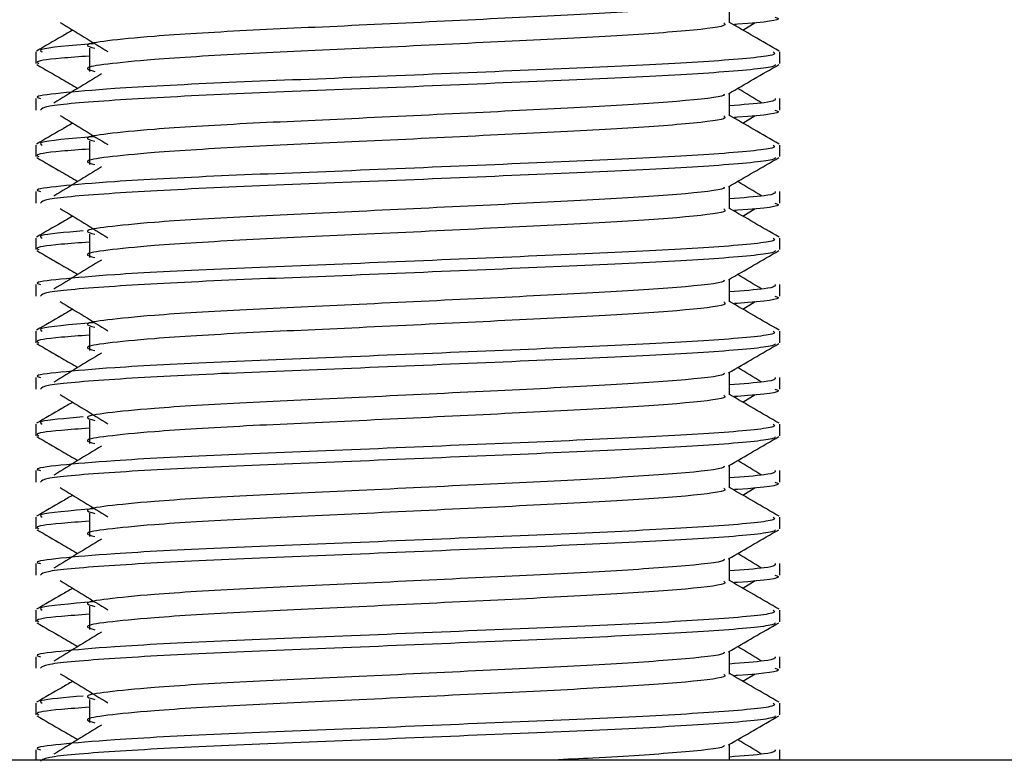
# Model space of a CAD drawing. Header units: millimetres. Extents: x 0 to 420, y 0 to 297.
# Tile 75 of 80: x 325.38 to 326.71, y 202.99 to 203.99. Entities that reach past the tile are written whole.
import ezdxf

# ---------------------------------------------------------------- set-up
doc = ezdxf.new("R2010")
doc.units = ezdxf.units.MM

msp = doc.modelspace()

# ---------------------------------------------------------------- linework, layer by layer
at = {"color": 7, "linetype": 'Continuous', "lineweight": 25}
for p, q in [((326.33843, 203.98283), (326.33843, 204.01346)), ((326.35656, 203.97299), (326.37337, 203.98329)), ((325.40125, 203.94342), (325.40125, 203.92775)), ((325.4736, 203.94861), (325.4736, 203.9172)), ((326.40644, 203.92775), (326.40644, 203.94342)), ((325.40125, 203.88061), (325.40125, 203.86495)), ((326.33843, 203.85718), (326.33843, 203.88781)), ((326.40644, 203.86495), (326.40644, 203.88061)), ((326.35656, 203.84734), (326.37337, 203.85764)), ((325.4736, 203.82297), (325.4736, 203.79155)), ((325.40125, 203.81777), (325.40125, 203.8021)), ((326.40644, 203.8021), (326.40644, 203.81777)), ((326.33843, 203.73153), (326.33843, 203.76216)), ((325.40125, 203.75496), (325.40125, 203.7393)), ((326.40644, 203.7393), (326.40644, 203.75496)), ((326.35656, 203.72169), (326.37337, 203.73199)), ((325.40125, 203.69212), (325.40125, 203.67645)), ((325.4736, 203.69732), (325.4736, 203.66591)), ((326.40644, 203.67645), (326.40644, 203.69212)), ((325.40125, 203.62932), (325.40125, 203.61365)), ((326.33843, 203.60588), (326.33843, 203.63651)), ((326.40644, 203.61365), (326.40644, 203.62932)), ((326.35656, 203.59604), (326.37337, 203.60634)), ((325.4736, 203.57167), (325.4736, 203.54026)), ((325.40125, 203.56647), (325.40125, 203.55081)), ((326.40644, 203.55081), (326.40644, 203.56647)), ((325.40125, 203.50367), (325.40125, 203.48801)), ((326.33843, 203.48023), (326.33843, 203.51087)), ((326.40644, 203.48801), (326.40644, 203.50367)), ((326.35656, 203.4704), (326.37337, 203.48069)), ((325.40125, 203.44083), (325.40125, 203.42516)), ((325.4736, 203.44602), (325.4736, 203.41461)), ((326.40644, 203.42516), (326.40644, 203.44083)), ((326.33843, 203.35458), (326.33843, 203.38522)), ((325.40125, 203.37802), (325.40125, 203.36236)), ((326.40644, 203.36236), (326.40644, 203.37802)), ((326.35656, 203.34475), (326.37337, 203.35505)), ((325.4736, 203.32037), (325.4736, 203.28896)), ((325.40125, 203.31518), (325.40125, 203.29951)), ((326.40644, 203.29951), (326.40644, 203.31518)), ((325.40125, 203.25237), (325.40125, 203.23671)), ((326.33843, 203.22894), (326.33843, 203.25957)), ((326.40644, 203.23671), (326.40644, 203.25237)), ((326.35656, 203.2191), (326.37337, 203.2294)), ((325.40125, 203.18953), (325.40125, 203.17386)), ((325.4736, 203.19472), (325.4736, 203.16331)), ((326.40644, 203.17386), (326.40644, 203.18953)), ((326.33843, 203.10329), (326.33843, 203.13392)), ((325.40125, 203.12672), (325.40125, 203.11106)), ((326.40644, 203.11106), (326.40644, 203.12672)), ((326.35656, 203.09345), (326.37337, 203.10375)), ((325.4736, 203.06908), (325.4736, 203.03766)), ((325.40125, 203.06388), (325.40125, 203.04821)), ((326.40644, 203.04821), (326.40644, 203.06388)), ((325.40125, 203.00107), (325.40125, 202.98707)), ((326.33843, 202.98707), (326.33843, 203.00827)), ((326.40644, 202.98707), (326.40644, 203.00107)), ((328.73094, 202.98707), (322.16581, 202.98707))]:
    msp.add_line(p, q, dxfattribs=at)
for points, knots in [([(326.33072, 204.01257), (326.33124, 204.01187), (326.33355, 204.00871), (326.27438, 204.00224), (326.16078, 203.99493), (326.00631, 203.98761), (325.83859, 203.97932), (325.67975, 203.97237), (325.56236, 203.96523), (325.49472, 203.95841), (325.46313, 203.9534), (325.47544, 203.95001), (325.48093, 203.9485)], [0, 0, 0, 0, 0.03510659, 0.15613494, 0.2739528, 0.39165273, 0.5126988, 0.62909257, 0.74841151, 0.84013452, 0.92874983, 1, 1, 1, 1]), ([(325.43433, 203.98329), (325.44504, 203.97673), (325.46646, 203.96361), (325.48783, 203.95049), (325.49852, 203.94394)], [0, 0, 0, 0, 0.5000113, 1, 1, 1, 1]), ([(326.33091, 203.98273), (326.33229, 203.98151), (326.33642, 203.97786), (326.27525, 203.97084), (326.16055, 203.96351), (326.00638, 203.9562), (325.83857, 203.9479), (325.67976, 203.94095), (325.56236, 203.93382), (325.49472, 203.927), (325.46314, 203.92199), (325.47544, 203.9186), (325.48092, 203.91709)], [0, 0, 0, 0, 0.059132, 0.1771634, 0.2920638, 0.4068492, 0.5248979, 0.6384095, 0.7547738, 0.8442256, 0.9306466, 1, 1, 1, 1]), ([(326.40549, 203.94467), (326.39413, 203.95125), (326.37177, 203.96418), (326.34942, 203.97712), (326.33843, 203.98348)], [0, 0, 0, 0, 0.5083681, 1, 1, 1, 1]), ([(326.39992, 203.9906), (326.40175, 203.99001), (326.41109, 203.98701), (326.38841, 203.98338), (326.3467, 203.98068), (326.34527, 203.98059)], [0, 0, 0, 0, 0.1902956, 0.9720933, 1, 1, 1, 1]), ([(325.45114, 203.97299), (325.44619, 203.97013), (325.42988, 203.96068), (325.41357, 203.95125), (325.4022, 203.94467)], [0, 0, 0, 0, 0.3033381, 1, 1, 1, 1]), ([(326.39774, 203.94342), (326.3993, 203.94222), (326.40402, 203.93858), (326.33335, 203.93158), (326.20072, 203.92425), (326.02243, 203.91693), (325.82831, 203.90864), (325.64483, 203.90169), (325.50843, 203.89456), (325.43204, 203.88773), (325.39712, 203.88362), (325.40557, 203.88118), (325.40754, 203.88061)], [0, 0, 0, 0, 0.0610772, 0.18451233, 0.30467677, 0.42472105, 0.54817425, 0.66688778, 0.78858149, 0.88212869, 0.97250981, 1, 1, 1, 1]), ([(325.47901, 203.95463), (325.44784, 203.952), (325.40193, 203.94813), (325.408, 203.94456), (325.40995, 203.94342)], [0, 0, 0, 0, 0.6789949, 1, 1, 1, 1]), ([(325.4736, 203.93791), (325.46023, 203.93693), (325.41917, 203.93392), (325.39957, 203.93074), (325.40433, 203.92831), (325.40543, 203.92775)], [0, 0, 0, 0, 0.2705432, 0.831179, 1, 1, 1, 1]), ([(325.40245, 203.92649), (325.41381, 203.91991), (325.43235, 203.90919), (325.45088, 203.89846), (325.45805, 203.8943)], [0, 0, 0, 0, 0.6131696, 1, 1, 1, 1]), ([(326.40043, 203.9264), (326.40005, 203.92562), (326.39844, 203.92238), (326.33351, 203.91587), (326.20069, 203.90854), (326.0224, 203.90123), (325.8285, 203.89293), (325.64415, 203.88599), (325.49908, 203.87821), (325.41165, 203.8708), (325.40891, 203.86667), (325.40777, 203.86495)], [0, 0, 0, 0, 0.03991172, 0.16615754, 0.28905819, 0.41183595, 0.53810024, 0.65951695, 0.7839817, 0.90969264, 1, 1, 1, 1]), ([(326.33707, 203.88702), (326.34843, 203.8936), (326.37115, 203.90676), (326.39388, 203.91991), (326.40525, 203.92649)], [0, 0, 0, 0, 0.4999356, 1, 1, 1, 1]), ([(325.48983, 203.91378), (325.47912, 203.90722), (325.45771, 203.8941), (325.43633, 203.88099), (325.42565, 203.87443)], [0, 0, 0, 0, 0.49998997, 1, 1, 1, 1]), ([(326.38205, 203.87443), (326.37136, 203.88099), (326.36057, 203.88761), (326.34976, 203.89424), (326.34965, 203.8943)], [0, 0, 0, 0, 0.9898318, 1, 1, 1, 1]), ([(326.33072, 203.88693), (326.33124, 203.88622), (326.33355, 203.88306), (326.27438, 203.87659), (326.16078, 203.86928), (326.00631, 203.86196), (325.83859, 203.85367), (325.67975, 203.84672), (325.56236, 203.83959), (325.49472, 203.83277), (325.46313, 203.82775), (325.47544, 203.82436), (325.48093, 203.82285)], [0, 0, 0, 0, 0.03510659, 0.15613494, 0.2739528, 0.39165273, 0.5126988, 0.62909257, 0.74841151, 0.84013452, 0.92874983, 1, 1, 1, 1]), ([(326.40016, 203.88061), (326.40044, 203.87874), (326.40092, 203.87556), (326.35658, 203.87211), (326.33843, 203.8707)], [0, 0, 0, 0, 0.5906829, 1, 1, 1, 1]), ([(326.39992, 203.86495), (326.40175, 203.86436), (326.41109, 203.86136), (326.38841, 203.85773), (326.3467, 203.85503), (326.34527, 203.85494)], [0, 0, 0, 0, 0.1902956, 0.9720933, 1, 1, 1, 1]), ([(325.43433, 203.85764), (325.44504, 203.85108), (325.46646, 203.83796), (325.48783, 203.82485), (325.49852, 203.81829)], [0, 0, 0, 0, 0.5000113, 1, 1, 1, 1]), ([(326.33091, 203.85708), (326.33229, 203.85586), (326.33642, 203.85221), (326.27525, 203.84519), (326.16055, 203.83786), (326.00638, 203.83055), (325.83857, 203.82226), (325.67976, 203.81531), (325.56236, 203.80817), (325.49472, 203.80135), (325.46314, 203.79634), (325.47544, 203.79295), (325.48092, 203.79145)], [0, 0, 0, 0, 0.059132, 0.1771634, 0.2920638, 0.4068492, 0.5248979, 0.6384095, 0.7547738, 0.8442256, 0.9306466, 1, 1, 1, 1]), ([(326.40549, 203.81902), (326.39413, 203.8256), (326.37177, 203.83853), (326.34942, 203.85147), (326.33843, 203.85783)], [0, 0, 0, 0, 0.5083681, 1, 1, 1, 1]), ([(325.45114, 203.84734), (325.44619, 203.84448), (325.42988, 203.83504), (325.41357, 203.8256), (325.4022, 203.81902)], [0, 0, 0, 0, 0.3033381, 1, 1, 1, 1]), ([(325.47901, 203.82898), (325.44784, 203.82635), (325.40193, 203.82248), (325.408, 203.81892), (325.40995, 203.81777)], [0, 0, 0, 0, 0.6789949, 1, 1, 1, 1]), ([(326.39774, 203.81777), (326.3993, 203.81657), (326.40402, 203.81293), (326.33335, 203.80593), (326.20072, 203.7986), (326.02243, 203.79129), (325.82831, 203.78299), (325.64483, 203.77604), (325.50843, 203.76891), (325.43204, 203.76208), (325.39712, 203.75797), (325.40557, 203.75553), (325.40754, 203.75496)], [0, 0, 0, 0, 0.0610772, 0.1845123, 0.3046768, 0.4247211, 0.5481742, 0.6668878, 0.7885815, 0.8821287, 0.9725098, 1, 1, 1, 1]), ([(325.4736, 203.81226), (325.46023, 203.81128), (325.41917, 203.80827), (325.39957, 203.80509), (325.40433, 203.80266), (325.40543, 203.8021)], [0, 0, 0, 0, 0.2705432, 0.831179, 1, 1, 1, 1]), ([(325.40245, 203.80084), (325.41381, 203.79426), (325.43235, 203.78354), (325.45088, 203.77281), (325.45805, 203.76866)], [0, 0, 0, 0, 0.61316957, 1, 1, 1, 1]), ([(326.40043, 203.80075), (326.40005, 203.79997), (326.39844, 203.79673), (326.33351, 203.79022), (326.20069, 203.78289), (326.0224, 203.77558), (325.8285, 203.76728), (325.64415, 203.76034), (325.49908, 203.75256), (325.41165, 203.74515), (325.40891, 203.74103), (325.40777, 203.7393)], [0, 0, 0, 0, 0.03991172, 0.16615754, 0.28905819, 0.41183595, 0.53810024, 0.65951695, 0.7839817, 0.90969264, 1, 1, 1, 1]), ([(326.33707, 203.76138), (326.34843, 203.76795), (326.37115, 203.78111), (326.39388, 203.79426), (326.40525, 203.80084)], [0, 0, 0, 0, 0.4999356, 1, 1, 1, 1]), ([(325.48983, 203.78813), (325.47912, 203.78157), (325.45771, 203.76845), (325.43633, 203.75534), (325.42565, 203.74878)], [0, 0, 0, 0, 0.49999, 1, 1, 1, 1]), ([(326.33072, 203.76128), (326.33124, 203.76057), (326.33355, 203.75741), (326.27438, 203.75094), (326.16078, 203.74363), (326.00631, 203.73631), (325.83859, 203.72802), (325.67975, 203.72107), (325.56236, 203.71394), (325.49472, 203.70712), (325.46313, 203.7021), (325.47544, 203.69871), (325.48093, 203.6972)], [0, 0, 0, 0, 0.0351066, 0.1561349, 0.2739528, 0.3916527, 0.5126988, 0.6290926, 0.7484115, 0.8401345, 0.9287498, 1, 1, 1, 1]), ([(326.38205, 203.74878), (326.37136, 203.75534), (326.36057, 203.76196), (326.34976, 203.76859), (326.34965, 203.76866)], [0, 0, 0, 0, 0.9898318, 1, 1, 1, 1]), ([(326.40016, 203.75496), (326.40044, 203.75309), (326.40092, 203.74991), (326.35658, 203.74646), (326.33843, 203.74505)], [0, 0, 0, 0, 0.5906829, 1, 1, 1, 1]), ([(325.43433, 203.73199), (325.44504, 203.72543), (325.46646, 203.71232), (325.48783, 203.6992), (325.49852, 203.69264)], [0, 0, 0, 0, 0.5000113, 1, 1, 1, 1]), ([(326.33091, 203.73143), (326.33229, 203.73021), (326.33642, 203.72656), (326.27525, 203.71955), (326.16055, 203.71221), (326.00638, 203.7049), (325.83857, 203.69661), (325.67976, 203.68966), (325.56236, 203.68252), (325.49472, 203.67571), (325.46314, 203.67069), (325.47544, 203.6673), (325.48092, 203.6658)], [0, 0, 0, 0, 0.059132, 0.1771634, 0.2920638, 0.4068492, 0.5248979, 0.6384095, 0.7547738, 0.8442256, 0.9306466, 1, 1, 1, 1]), ([(326.40549, 203.69338), (326.39413, 203.69995), (326.37177, 203.71288), (326.34942, 203.72582), (326.33843, 203.73218)], [0, 0, 0, 0, 0.5083681, 1, 1, 1, 1]), ([(326.39992, 203.7393), (326.40175, 203.73871), (326.41109, 203.73571), (326.38841, 203.73208), (326.3467, 203.72939), (326.34527, 203.72929)], [0, 0, 0, 0, 0.1902956, 0.9720933, 1, 1, 1, 1]), ([(325.45114, 203.72169), (325.44619, 203.71883), (325.42988, 203.70939), (325.41357, 203.69995), (325.4022, 203.69338)], [0, 0, 0, 0, 0.30333814, 1, 1, 1, 1]), ([(326.39774, 203.69212), (326.3993, 203.69092), (326.40402, 203.68728), (326.33335, 203.68028), (326.20072, 203.67295), (326.02243, 203.66564), (325.82831, 203.65734), (325.64483, 203.65039), (325.50843, 203.64326), (325.43204, 203.63643), (325.39712, 203.63232), (325.40557, 203.62988), (325.40754, 203.62932)], [0, 0, 0, 0, 0.0610772, 0.1845123, 0.3046768, 0.4247211, 0.5481742, 0.6668878, 0.7885815, 0.8821287, 0.9725098, 1, 1, 1, 1]), ([(325.46541, 203.70182), (325.4408, 203.69971), (325.40172, 203.69636), (325.40773, 203.69327), (325.40995, 203.69212)], [0, 0, 0, 0, 0.6298517, 1, 1, 1, 1]), ([(325.4736, 203.68661), (325.46023, 203.68563), (325.41917, 203.68263), (325.39957, 203.67944), (325.40433, 203.67702), (325.40543, 203.67645)], [0, 0, 0, 0, 0.2705432, 0.831179, 1, 1, 1, 1]), ([(325.40245, 203.67519), (325.41381, 203.66861), (325.43235, 203.65789), (325.45088, 203.64716), (325.45805, 203.64301)], [0, 0, 0, 0, 0.6131696, 1, 1, 1, 1]), ([(326.40043, 203.67511), (326.40005, 203.67433), (326.39844, 203.67108), (326.33351, 203.66457), (326.20069, 203.65724), (326.0224, 203.64993), (325.8285, 203.64164), (325.64415, 203.63469), (325.49908, 203.62691), (325.41165, 203.6195), (325.40891, 203.61538), (325.40777, 203.61365)], [0, 0, 0, 0, 0.0399117, 0.1661575, 0.2890582, 0.4118359, 0.5381002, 0.6595169, 0.7839817, 0.9096926, 1, 1, 1, 1]), ([(326.33707, 203.63573), (326.34843, 203.64231), (326.37115, 203.65546), (326.39388, 203.66861), (326.40525, 203.67519)], [0, 0, 0, 0, 0.49993563, 1, 1, 1, 1]), ([(325.48983, 203.66248), (325.47912, 203.65592), (325.45771, 203.64281), (325.43633, 203.62969), (325.42565, 203.62313)], [0, 0, 0, 0, 0.49999, 1, 1, 1, 1]), ([(326.38205, 203.62313), (326.37136, 203.62969), (326.36057, 203.63631), (326.34976, 203.64294), (326.34965, 203.64301)], [0, 0, 0, 0, 0.9898318, 1, 1, 1, 1]), ([(326.33072, 203.63563), (326.33124, 203.63492), (326.33355, 203.63176), (326.27438, 203.6253), (326.16078, 203.61798), (326.00631, 203.61067), (325.83859, 203.60237), (325.67975, 203.59542), (325.56236, 203.58829), (325.49472, 203.58147), (325.46313, 203.57645), (325.47544, 203.57306), (325.48093, 203.57155)], [0, 0, 0, 0, 0.0351066, 0.1561349, 0.2739528, 0.3916527, 0.5126988, 0.6290926, 0.7484115, 0.8401345, 0.9287498, 1, 1, 1, 1]), ([(326.40016, 203.62932), (326.40044, 203.62744), (326.40092, 203.62427), (326.35658, 203.62081), (326.33843, 203.6194)], [0, 0, 0, 0, 0.5906829, 1, 1, 1, 1]), ([(326.39992, 203.61365), (326.40175, 203.61307), (326.41109, 203.61006), (326.38841, 203.60643), (326.3467, 203.60374), (326.34527, 203.60364)], [0, 0, 0, 0, 0.1902956, 0.9720933, 1, 1, 1, 1]), ([(325.43433, 203.60634), (325.44504, 203.59978), (325.46646, 203.58667), (325.48783, 203.57355), (325.49852, 203.56699)], [0, 0, 0, 0, 0.5000113, 1, 1, 1, 1]), ([(326.33091, 203.60579), (326.33229, 203.60457), (326.33642, 203.60092), (326.27525, 203.5939), (326.16055, 203.58657), (326.00638, 203.57925), (325.83857, 203.57096), (325.67976, 203.56401), (325.56236, 203.55688), (325.49472, 203.55006), (325.46314, 203.54504), (325.47544, 203.54166), (325.48092, 203.54015)], [0, 0, 0, 0, 0.059132, 0.1771634, 0.2920638, 0.4068492, 0.5248979, 0.6384095, 0.7547738, 0.8442256, 0.9306466, 1, 1, 1, 1]), ([(326.40549, 203.56773), (326.39413, 203.5743), (326.37177, 203.58723), (326.34942, 203.60017), (326.33843, 203.60653)], [0, 0, 0, 0, 0.5083681, 1, 1, 1, 1]), ([(325.45114, 203.59604), (325.44619, 203.59318), (325.42988, 203.58374), (325.41357, 203.5743), (325.4022, 203.56773)], [0, 0, 0, 0, 0.30333814, 1, 1, 1, 1]), ([(325.47901, 203.57768), (325.44784, 203.57506), (325.40193, 203.57119), (325.408, 203.56762), (325.40995, 203.56647)], [0, 0, 0, 0, 0.6789949, 1, 1, 1, 1]), ([(326.39774, 203.56647), (326.3993, 203.56527), (326.40402, 203.56163), (326.33335, 203.55463), (326.20072, 203.5473), (326.02243, 203.53999), (325.82831, 203.53169), (325.64483, 203.52474), (325.50843, 203.51761), (325.43204, 203.51078), (325.39712, 203.50667), (325.40557, 203.50424), (325.40754, 203.50367)], [0, 0, 0, 0, 0.0610772, 0.1845123, 0.3046768, 0.4247211, 0.5481742, 0.6668878, 0.7885815, 0.8821287, 0.9725098, 1, 1, 1, 1]), ([(325.4736, 203.56096), (325.46023, 203.55998), (325.41917, 203.55698), (325.39957, 203.55379), (325.40433, 203.55137), (325.40543, 203.55081)], [0, 0, 0, 0, 0.2705432, 0.831179, 1, 1, 1, 1]), ([(325.40245, 203.54954), (325.41381, 203.54297), (325.43235, 203.53224), (325.45088, 203.52151), (325.45805, 203.51736)], [0, 0, 0, 0, 0.6131696, 1, 1, 1, 1]), ([(326.40043, 203.54946), (326.40005, 203.54868), (326.39844, 203.54543), (326.33351, 203.53892), (326.20069, 203.5316), (326.0224, 203.52428), (325.8285, 203.51599), (325.64415, 203.50904), (325.49908, 203.50126), (325.41165, 203.49385), (325.40891, 203.48973), (325.40777, 203.48801)], [0, 0, 0, 0, 0.0399117, 0.1661575, 0.2890582, 0.4118359, 0.5381002, 0.6595169, 0.7839817, 0.9096926, 1, 1, 1, 1]), ([(326.33707, 203.51008), (326.34843, 203.51666), (326.37115, 203.52981), (326.39388, 203.54297), (326.40525, 203.54954)], [0, 0, 0, 0, 0.4999356, 1, 1, 1, 1]), ([(325.48983, 203.53683), (325.47912, 203.53027), (325.45771, 203.51716), (325.43633, 203.50404), (325.42565, 203.49748)], [0, 0, 0, 0, 0.49999, 1, 1, 1, 1]), ([(326.38205, 203.49748), (326.37136, 203.50404), (326.36057, 203.51067), (326.34976, 203.51729), (326.34965, 203.51736)], [0, 0, 0, 0, 0.9898318, 1, 1, 1, 1]), ([(326.33072, 203.50998), (326.33124, 203.50927), (326.33355, 203.50612), (326.27438, 203.49965), (326.16078, 203.49233), (326.00631, 203.48502), (325.83859, 203.47672), (325.67975, 203.46977), (325.56236, 203.46264), (325.49472, 203.45582), (325.46313, 203.4508), (325.47544, 203.44741), (325.48093, 203.4459)], [0, 0, 0, 0, 0.0351066, 0.1561349, 0.2739528, 0.3916527, 0.5126988, 0.6290926, 0.7484115, 0.8401345, 0.9287498, 1, 1, 1, 1]), ([(326.40016, 203.50367), (326.40044, 203.50179), (326.40092, 203.49862), (326.35658, 203.49517), (326.33843, 203.49375)], [0, 0, 0, 0, 0.5906829, 1, 1, 1, 1]), ([(325.43433, 203.48069), (325.44504, 203.47414), (325.46646, 203.46102), (325.48783, 203.4479), (325.49852, 203.44134)], [0, 0, 0, 0, 0.50001135, 1, 1, 1, 1]), ([(326.33091, 203.48014), (326.33229, 203.47892), (326.33642, 203.47527), (326.27525, 203.46825), (326.16055, 203.46092), (326.00638, 203.45361), (325.83857, 203.44531), (325.67976, 203.43836), (325.56236, 203.43123), (325.49472, 203.42441), (325.46314, 203.41939), (325.47544, 203.41601), (325.48092, 203.4145)], [0, 0, 0, 0, 0.059132, 0.1771634, 0.2920638, 0.4068492, 0.5248979, 0.6384095, 0.7547738, 0.8442256, 0.9306466, 1, 1, 1, 1]), ([(326.40549, 203.44208), (326.39413, 203.44865), (326.37177, 203.46159), (326.34942, 203.47452), (326.33843, 203.48089)], [0, 0, 0, 0, 0.5083681, 1, 1, 1, 1]), ([(326.39992, 203.48801), (326.40175, 203.48742), (326.41109, 203.48441), (326.38841, 203.48078), (326.3467, 203.47809), (326.34527, 203.478)], [0, 0, 0, 0, 0.1902956, 0.9720933, 1, 1, 1, 1]), ([(325.45114, 203.4704), (325.44619, 203.46753), (325.42988, 203.45809), (325.41357, 203.44865), (325.4022, 203.44208)], [0, 0, 0, 0, 0.30333814, 1, 1, 1, 1]), ([(325.46541, 203.45052), (325.4408, 203.44841), (325.40172, 203.44506), (325.40773, 203.44197), (325.40995, 203.44083)], [0, 0, 0, 0, 0.62985174, 1, 1, 1, 1]), ([(326.39774, 203.44083), (326.3993, 203.43962), (326.40402, 203.43599), (326.33335, 203.42898), (326.20072, 203.42165), (326.02243, 203.41434), (325.82831, 203.40605), (325.64483, 203.3991), (325.50843, 203.39197), (325.43204, 203.38514), (325.39712, 203.38103), (325.40557, 203.37859), (325.40754, 203.37802)], [0, 0, 0, 0, 0.0610772, 0.1845123, 0.3046768, 0.4247211, 0.5481742, 0.6668878, 0.7885815, 0.8821287, 0.9725098, 1, 1, 1, 1]), ([(325.40245, 203.42389), (325.41381, 203.41732), (325.43235, 203.40659), (325.45088, 203.39586), (325.45805, 203.39171)], [0, 0, 0, 0, 0.6131696, 1, 1, 1, 1]), ([(325.4736, 203.43531), (325.46023, 203.43433), (325.41917, 203.43133), (325.39957, 203.42814), (325.40433, 203.42572), (325.40543, 203.42516)], [0, 0, 0, 0, 0.2705432, 0.83117904, 1, 1, 1, 1]), ([(326.40043, 203.42381), (326.40005, 203.42303), (326.39844, 203.41979), (326.33351, 203.41327), (326.20069, 203.40595), (326.0224, 203.39863), (325.8285, 203.39034), (325.64415, 203.38339), (325.49908, 203.37562), (325.41165, 203.3682), (325.40891, 203.36408), (325.40777, 203.36236)], [0, 0, 0, 0, 0.0399117, 0.1661575, 0.2890582, 0.4118359, 0.5381002, 0.6595169, 0.7839817, 0.9096926, 1, 1, 1, 1]), ([(326.33707, 203.38443), (326.34843, 203.39101), (326.37115, 203.40417), (326.39388, 203.41732), (326.40525, 203.42389)], [0, 0, 0, 0, 0.4999356, 1, 1, 1, 1]), ([(325.48983, 203.41118), (325.47912, 203.40462), (325.45771, 203.39151), (325.43633, 203.37839), (325.42565, 203.37184)], [0, 0, 0, 0, 0.49999, 1, 1, 1, 1]), ([(326.33072, 203.38433), (326.33124, 203.38362), (326.33355, 203.38047), (326.27438, 203.374), (326.16078, 203.36668), (326.00631, 203.35937), (325.83859, 203.35108), (325.67975, 203.34412), (325.56236, 203.33699), (325.49472, 203.33017), (325.46313, 203.32515), (325.47544, 203.32177), (325.48093, 203.32026)], [0, 0, 0, 0, 0.0351066, 0.1561349, 0.2739528, 0.3916527, 0.5126988, 0.6290926, 0.7484115, 0.8401345, 0.9287498, 1, 1, 1, 1]), ([(326.38205, 203.37184), (326.37136, 203.37839), (326.36057, 203.38502), (326.34976, 203.39164), (326.34965, 203.39171)], [0, 0, 0, 0, 0.9898318, 1, 1, 1, 1]), ([(326.40016, 203.37802), (326.40044, 203.37614), (326.40092, 203.37297), (326.35658, 203.36952), (326.33843, 203.3681)], [0, 0, 0, 0, 0.5906829, 1, 1, 1, 1]), ([(326.39992, 203.36236), (326.40175, 203.36177), (326.41109, 203.35876), (326.38841, 203.35514), (326.3467, 203.35244), (326.34527, 203.35235)], [0, 0, 0, 0, 0.1902956, 0.9720933, 1, 1, 1, 1]), ([(325.45114, 203.34475), (325.44619, 203.34188), (325.42988, 203.33244), (325.41357, 203.32301), (325.4022, 203.31643)], [0, 0, 0, 0, 0.3033381, 1, 1, 1, 1]), ([(325.43433, 203.35505), (325.44504, 203.34849), (325.46646, 203.33537), (325.48783, 203.32225), (325.49852, 203.31569)], [0, 0, 0, 0, 0.5000113, 1, 1, 1, 1]), ([(326.33091, 203.35449), (326.33229, 203.35327), (326.33642, 203.34962), (326.27525, 203.3426), (326.16055, 203.33527), (326.00638, 203.32796), (325.83857, 203.31966), (325.67976, 203.31271), (325.56236, 203.30558), (325.49472, 203.29876), (325.46314, 203.29374), (325.47544, 203.29036), (325.48092, 203.28885)], [0, 0, 0, 0, 0.059132, 0.1771634, 0.2920638, 0.4068492, 0.5248979, 0.6384095, 0.7547738, 0.8442256, 0.9306466, 1, 1, 1, 1]), ([(326.40549, 203.31643), (326.39413, 203.32301), (326.37177, 203.33594), (326.34942, 203.34888), (326.33843, 203.35524)], [0, 0, 0, 0, 0.5083681, 1, 1, 1, 1]), ([(325.47901, 203.32639), (325.44784, 203.32376), (325.40193, 203.31989), (325.408, 203.31632), (325.40995, 203.31518)], [0, 0, 0, 0, 0.6789949, 1, 1, 1, 1]), ([(326.39774, 203.31518), (326.3993, 203.31397), (326.40402, 203.31034), (326.33335, 203.30333), (326.20072, 203.296), (326.02243, 203.28869), (325.82831, 203.2804), (325.64483, 203.27345), (325.50843, 203.26632), (325.43204, 203.25949), (325.39712, 203.25538), (325.40557, 203.25294), (325.40754, 203.25237)], [0, 0, 0, 0, 0.0610772, 0.1845123, 0.3046768, 0.4247211, 0.5481742, 0.6668878, 0.7885815, 0.8821287, 0.9725098, 1, 1, 1, 1]), ([(325.4736, 203.30966), (325.46023, 203.30869), (325.41917, 203.30568), (325.39957, 203.30249), (325.40433, 203.30007), (325.40543, 203.29951)], [0, 0, 0, 0, 0.2705432, 0.831179, 1, 1, 1, 1]), ([(325.40245, 203.29825), (325.41381, 203.29167), (325.43235, 203.28094), (325.45088, 203.27021), (325.45805, 203.26606)], [0, 0, 0, 0, 0.6131696, 1, 1, 1, 1]), ([(326.40043, 203.29816), (326.40005, 203.29738), (326.39844, 203.29414), (326.33351, 203.28762), (326.20069, 203.2803), (326.0224, 203.27299), (325.8285, 203.26469), (325.64415, 203.25775), (325.49908, 203.24997), (325.41165, 203.24255), (325.40891, 203.23843), (325.40777, 203.23671)], [0, 0, 0, 0, 0.0399117, 0.1661575, 0.2890582, 0.4118359, 0.5381002, 0.6595169, 0.7839817, 0.9096926, 1, 1, 1, 1]), ([(326.33707, 203.25878), (326.34843, 203.26536), (326.37115, 203.27852), (326.39388, 203.29167), (326.40525, 203.29825)], [0, 0, 0, 0, 0.49993563, 1, 1, 1, 1]), ([(325.48983, 203.28553), (325.47912, 203.27898), (325.45771, 203.26586), (325.43633, 203.25274), (325.42565, 203.24619)], [0, 0, 0, 0, 0.49999, 1, 1, 1, 1]), ([(326.38205, 203.24619), (326.37136, 203.25274), (326.36057, 203.25937), (326.34976, 203.266), (326.34965, 203.26606)], [0, 0, 0, 0, 0.9898318, 1, 1, 1, 1]), ([(326.33072, 203.25868), (326.33124, 203.25797), (326.33355, 203.25482), (326.27438, 203.24835), (326.16078, 203.24104), (326.00631, 203.23372), (325.83859, 203.22543), (325.67975, 203.21848), (325.56236, 203.21134), (325.49472, 203.20452), (325.46313, 203.19951), (325.47544, 203.19612), (325.48093, 203.19461)], [0, 0, 0, 0, 0.0351066, 0.1561349, 0.2739528, 0.3916527, 0.5126988, 0.6290926, 0.7484115, 0.8401345, 0.9287498, 1, 1, 1, 1]), ([(326.40016, 203.25237), (326.40044, 203.2505), (326.40092, 203.24732), (326.35658, 203.24387), (326.33843, 203.24246)], [0, 0, 0, 0, 0.5906829, 1, 1, 1, 1]), ([(325.43433, 203.2294), (325.44504, 203.22284), (325.46646, 203.20972), (325.48783, 203.1966), (325.49852, 203.19005)], [0, 0, 0, 0, 0.5000113, 1, 1, 1, 1]), ([(326.33091, 203.22884), (326.33229, 203.22762), (326.33642, 203.22397), (326.27525, 203.21695), (326.16055, 203.20962), (326.00638, 203.20231), (325.83857, 203.19401), (325.67976, 203.18706), (325.56236, 203.17993), (325.49472, 203.17311), (325.46314, 203.1681), (325.47544, 203.16471), (325.48092, 203.1632)], [0, 0, 0, 0, 0.059132, 0.1771634, 0.2920638, 0.4068492, 0.5248979, 0.6384095, 0.7547738, 0.8442256, 0.9306466, 1, 1, 1, 1]), ([(326.40549, 203.19078), (326.39413, 203.19736), (326.37177, 203.21029), (326.34942, 203.22323), (326.33843, 203.22959)], [0, 0, 0, 0, 0.50836813, 1, 1, 1, 1]), ([(326.39992, 203.23671), (326.40175, 203.23612), (326.41109, 203.23312), (326.38841, 203.22949), (326.3467, 203.22679), (326.34527, 203.2267)], [0, 0, 0, 0, 0.1902956, 0.9720933, 1, 1, 1, 1]), ([(325.45114, 203.2191), (325.44619, 203.21623), (325.42988, 203.20679), (325.41357, 203.19736), (325.4022, 203.19078)], [0, 0, 0, 0, 0.3033381, 1, 1, 1, 1]), ([(325.47901, 203.20074), (325.44784, 203.19811), (325.40193, 203.19424), (325.408, 203.19067), (325.40995, 203.18953)], [0, 0, 0, 0, 0.6789949, 1, 1, 1, 1]), ([(326.39774, 203.18953), (326.3993, 203.18833), (326.40402, 203.18469), (326.33335, 203.17769), (326.20072, 203.17035), (326.02243, 203.16304), (325.82831, 203.15475), (325.64483, 203.1478), (325.50843, 203.14067), (325.43204, 203.13384), (325.39712, 203.12973), (325.40557, 203.12729), (325.40754, 203.12672)], [0, 0, 0, 0, 0.0610772, 0.18451233, 0.30467677, 0.42472105, 0.54817425, 0.66688778, 0.78858149, 0.88212869, 0.97250981, 1, 1, 1, 1]), ([(325.40245, 203.1726), (325.41381, 203.16602), (325.43235, 203.1553), (325.45088, 203.14457), (325.45805, 203.14041)], [0, 0, 0, 0, 0.6131696, 1, 1, 1, 1]), ([(325.4736, 203.18402), (325.46023, 203.18304), (325.41917, 203.18003), (325.39957, 203.17685), (325.40433, 203.17442), (325.40543, 203.17386)], [0, 0, 0, 0, 0.2705432, 0.831179, 1, 1, 1, 1]), ([(326.40043, 203.17251), (326.40005, 203.17173), (326.39844, 203.16849), (326.33351, 203.16198), (326.20069, 203.15465), (326.0224, 203.14734), (325.8285, 203.13904), (325.64415, 203.1321), (325.49908, 203.12432), (325.41165, 203.11691), (325.40891, 203.11278), (325.40777, 203.11106)], [0, 0, 0, 0, 0.0399117, 0.1661575, 0.2890582, 0.4118359, 0.5381002, 0.6595169, 0.7839817, 0.9096926, 1, 1, 1, 1]), ([(326.33707, 203.13313), (326.34843, 203.13971), (326.37115, 203.15287), (326.39388, 203.16602), (326.40525, 203.1726)], [0, 0, 0, 0, 0.49993563, 1, 1, 1, 1]), ([(325.48983, 203.15989), (325.47912, 203.15333), (325.45771, 203.14021), (325.43633, 203.1271), (325.42565, 203.12054)], [0, 0, 0, 0, 0.49999, 1, 1, 1, 1]), ([(326.33072, 203.13304), (326.33124, 203.13233), (326.33355, 203.12917), (326.27438, 203.1227), (326.16078, 203.11539), (326.00631, 203.10807), (325.83859, 203.09978), (325.67975, 203.09283), (325.56236, 203.08569), (325.49472, 203.07888), (325.46313, 203.07386), (325.47544, 203.07047), (325.48093, 203.06896)], [0, 0, 0, 0, 0.0351066, 0.1561349, 0.2739528, 0.3916527, 0.5126988, 0.6290926, 0.7484115, 0.8401345, 0.9287498, 1, 1, 1, 1]), ([(326.38205, 203.12054), (326.37136, 203.1271), (326.36057, 203.13372), (326.34976, 203.14035), (326.34965, 203.14041)], [0, 0, 0, 0, 0.9898318, 1, 1, 1, 1]), ([(326.40016, 203.12672), (326.40044, 203.12485), (326.40092, 203.12167), (326.35658, 203.11822), (326.33843, 203.11681)], [0, 0, 0, 0, 0.5906829, 1, 1, 1, 1]), ([(326.39992, 203.11106), (326.40175, 203.11047), (326.41109, 203.10747), (326.38841, 203.10384), (326.3467, 203.10114), (326.34527, 203.10105)], [0, 0, 0, 0, 0.1902956, 0.9720933, 1, 1, 1, 1]), ([(325.45114, 203.09345), (325.44619, 203.09059), (325.42988, 203.08115), (325.41357, 203.07171), (325.4022, 203.06513)], [0, 0, 0, 0, 0.3033381, 1, 1, 1, 1]), ([(325.43433, 203.10375), (325.44504, 203.09719), (325.46646, 203.08407), (325.48783, 203.07096), (325.49852, 203.0644)], [0, 0, 0, 0, 0.5000113, 1, 1, 1, 1]), ([(326.33091, 203.10319), (326.33229, 203.10197), (326.33642, 203.09832), (326.27525, 203.0913), (326.16055, 203.08397), (326.00638, 203.07666), (325.83857, 203.06837), (325.67976, 203.06142), (325.56236, 203.05428), (325.49472, 203.04746), (325.46314, 203.04245), (325.47544, 203.03906), (325.48092, 203.03756)], [0, 0, 0, 0, 0.059132, 0.1771634, 0.2920638, 0.4068492, 0.5248979, 0.6384095, 0.7547738, 0.8442256, 0.9306466, 1, 1, 1, 1]), ([(326.40549, 203.06513), (326.39413, 203.07171), (326.37177, 203.08464), (326.34942, 203.09758), (326.33843, 203.10394)], [0, 0, 0, 0, 0.5083681, 1, 1, 1, 1]), ([(325.46541, 203.07357), (325.4408, 203.07146), (325.40172, 203.06811), (325.40773, 203.06502), (325.40995, 203.06388)], [0, 0, 0, 0, 0.62985174, 1, 1, 1, 1]), ([(326.39774, 203.06388), (326.3993, 203.06268), (326.40402, 203.05904), (326.33335, 203.05204), (326.20072, 203.04471), (326.02243, 203.0374), (325.82831, 203.0291), (325.64483, 203.02215), (325.50843, 203.01502), (325.43204, 203.00819), (325.39712, 203.00408), (325.40557, 203.00164), (325.40754, 203.00107)], [0, 0, 0, 0, 0.0610772, 0.18451233, 0.30467677, 0.42472105, 0.54817425, 0.66688778, 0.78858149, 0.88212869, 0.97250981, 1, 1, 1, 1]), ([(325.4736, 203.05837), (325.46023, 203.05739), (325.41917, 203.05438), (325.39957, 203.0512), (325.40433, 203.04877), (325.40543, 203.04821)], [0, 0, 0, 0, 0.2705432, 0.831179, 1, 1, 1, 1]), ([(325.40245, 203.04695), (325.41381, 203.04037), (325.43235, 203.02965), (325.45088, 203.01892), (325.45805, 203.01477)], [0, 0, 0, 0, 0.6131696, 1, 1, 1, 1]), ([(326.40043, 203.04686), (326.40005, 203.04608), (326.39844, 203.04284), (326.33351, 203.03633), (326.20069, 203.029), (326.0224, 203.02169), (325.8285, 203.01339), (325.64415, 203.00645), (325.49908, 202.99867), (325.41165, 202.99126), (325.40891, 202.98714), (325.40777, 202.98541)], [0, 0, 0, 0, 0.03991172, 0.16615754, 0.28905819, 0.41183595, 0.53810024, 0.65951695, 0.7839817, 0.90969264, 1, 1, 1, 1]), ([(326.33707, 203.00749), (326.34843, 203.01406), (326.37115, 203.02722), (326.39388, 203.04037), (326.40525, 203.04695)], [0, 0, 0, 0, 0.4999356, 1, 1, 1, 1]), ([(325.48983, 203.03424), (325.47912, 203.02768), (325.45771, 203.01456), (325.43633, 203.00145), (325.42565, 202.99489)], [0, 0, 0, 0, 0.49999, 1, 1, 1, 1]), ([(326.38205, 202.99489), (326.37136, 203.00145), (326.36057, 203.00807), (326.34976, 203.0147), (326.34965, 203.01477)], [0, 0, 0, 0, 0.9898318, 1, 1, 1, 1]), ([(326.33072, 203.00739), (326.33125, 203.00668), (326.33362, 203.00352), (326.27311, 202.99704), (326.18801, 202.99133), (326.11879, 202.98796), (326.10047, 202.98707)], [0, 0, 0, 0, 0.1109658, 0.4935152, 0.8659168, 1, 1, 1, 1]), ([(326.40016, 203.00107), (326.40044, 202.9992), (326.40092, 202.99602), (326.35658, 202.99257), (326.33843, 202.99116)], [0, 0, 0, 0, 0.5906829, 1, 1, 1, 1])]:
    msp.add_open_spline(points, degree=3, knots=knots, dxfattribs=at)

doc.saveas('drawing.dxf')
